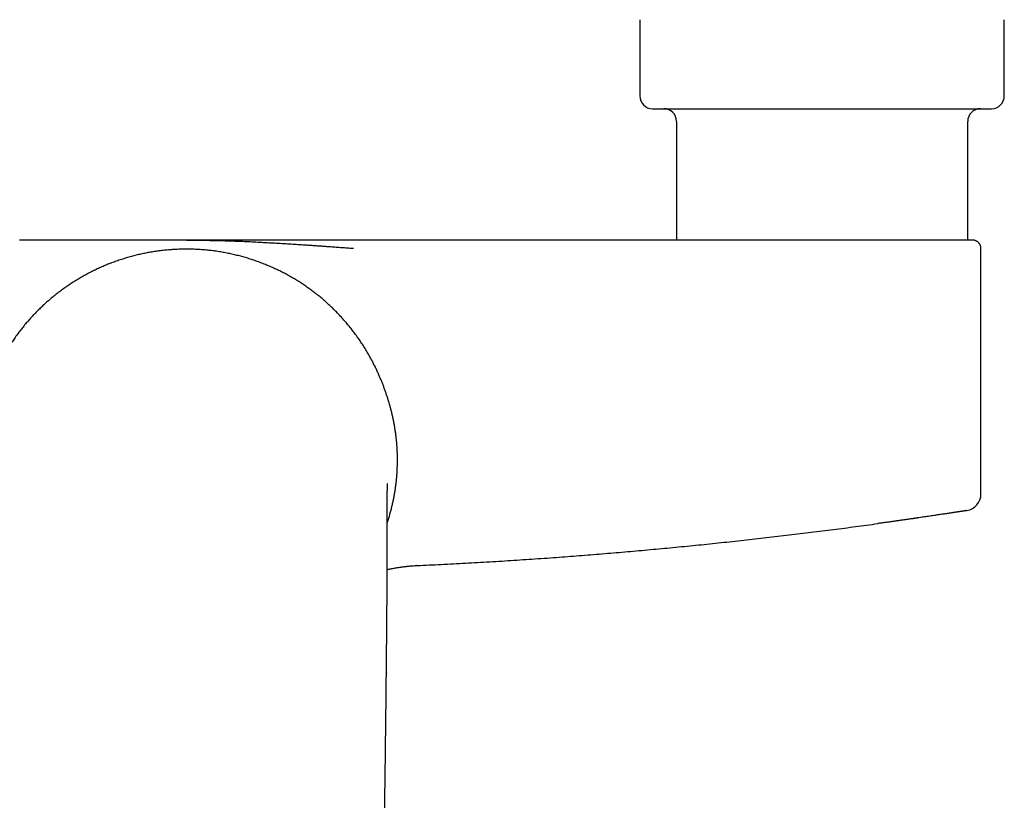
# Model space of a CAD drawing. Header units: millimetres. Extents: x 8 to 1221, y 12 to 660.
# Tile 7 of 22: x 599 to 715, y 300 to 392. Entities that reach past the tile are written whole.
import ezdxf

# ---------------------------------------------------------------- set-up
doc = ezdxf.new("R2010")
doc.units = ezdxf.units.MM

msp = doc.modelspace()

# ---------------------------------------------------------------- linework, layer by layer
at = {"color": 7, "linetype": 'Continuous', "lineweight": 30}
for p, q in [((671.73, 391.9), (671.73, 382.9)), ((714.73, 382.9), (714.73, 391.9)), ((676.06, 379.9), (676.06, 365.9)), ((710.41, 365.9), (710.41, 379.9)), ((711.02, 365.9), (710.98, 365.9)), ((711.04, 365.89), (711.02, 365.9)), ((711.98, 335.98), (711.98, 364.9)), ((711.97, 335.98), (711.98, 335.98)), ((711.98, 335.96), (711.98, 335.97)), ((645.2, 327.5), (645.3, 327.51))]:
    msp.add_line(p, q, dxfattribs=at)
for centre, radius, start, end in [((673.23, 382.9), 1.5, 180, 270), ((713.23, 382.9), 1.5, 270, 0), ((674.56, 379.9), 1.5, 0, 90), ((711.91, 379.9), 1.5, 90, 180), ((709.98, 335.98), 2, 279.2099, 360)]:
    msp.add_arc(centre, radius, start, end, dxfattribs=at)
for points, knots in [([(673.23, 381.4), (673.23, 381.4), (673.23, 381.4), (673.24, 381.4), (673.26, 381.4), (673.29, 381.4), (673.33, 381.4), (673.35, 381.4)], [0, 0, 0, 0, 0.008032, 0.255719, 0.50349, 0.751524, 1, 1, 1, 1]), ([(673.35, 381.4), (673.37, 381.4), (673.41, 381.4), (673.5, 381.4), (673.6, 381.4), (673.71, 381.4), (673.81, 381.4), (673.9, 381.4), (673.99, 381.4), (674.1, 381.4), (674.22, 381.4), (674.36, 381.4), (674.53, 381.4), (674.7, 381.4), (674.86, 381.4), (674.99, 381.4), (675.09, 381.4), (675.2, 381.4), (675.31, 381.4), (675.42, 381.4), (675.59, 381.4), (675.81, 381.4), (676.09, 381.4), (676.39, 381.4), (676.66, 381.4), (676.91, 381.4), (677.11, 381.4), (677.33, 381.4), (677.55, 381.4), (677.82, 381.4), (678.15, 381.4), (678.54, 381.4), (678.95, 381.4), (679.37, 381.4), (679.8, 381.4), (680.24, 381.4), (680.69, 381.4), (681.15, 381.4), (681.62, 381.4), (682.09, 381.4), (682.52, 381.4), (682.89, 381.4), (683.2, 381.4), (683.51, 381.4), (683.83, 381.4), (684.22, 381.4), (684.66, 381.4), (685.18, 381.4), (685.7, 381.4), (686.14, 381.4), (686.51, 381.4), (686.78, 381.4), (687.07, 381.4), (687.35, 381.4), (687.63, 381.4), (688.02, 381.4), (688.51, 381.4), (689.1, 381.4), (689.7, 381.4), (690.22, 381.4), (690.68, 381.4), (691.06, 381.4), (691.44, 381.4), (691.81, 381.4), (692.23, 381.4), (692.71, 381.4), (693.25, 381.4), (693.78, 381.4), (694.32, 381.4), (694.86, 381.4), (695.4, 381.4), (695.96, 381.4), (696.53, 381.4), (697.09, 381.4), (697.58, 381.4), (698, 381.4), (698.35, 381.4), (698.7, 381.4), (699.06, 381.4), (699.45, 381.4), (699.87, 381.4), (700.32, 381.4), (700.76, 381.4), (701.13, 381.4), (701.43, 381.4), (701.66, 381.4), (701.89, 381.4), (702.11, 381.4), (702.33, 381.4), (702.65, 381.4), (703.06, 381.4), (703.54, 381.4), (704.02, 381.4), (704.44, 381.4), (704.79, 381.4), (705.08, 381.4), (705.36, 381.4), (705.64, 381.4), (705.98, 381.4), (706.37, 381.4), (706.81, 381.4), (707.24, 381.4), (707.65, 381.4), (708.05, 381.4), (708.44, 381.4), (708.82, 381.4), (709.17, 381.4), (709.52, 381.4), (709.85, 381.4), (710.12, 381.4), (710.35, 381.4), (710.53, 381.4), (710.71, 381.4), (710.89, 381.4), (711.09, 381.4), (711.31, 381.4), (711.54, 381.4), (711.76, 381.4), (711.93, 381.4), (712.07, 381.4), (712.16, 381.4), (712.26, 381.4), (712.35, 381.4), (712.43, 381.4), (712.54, 381.4), (712.67, 381.4), (712.8, 381.4), (712.92, 381.4), (713.01, 381.4), (713.07, 381.4), (713.11, 381.4), (713.15, 381.4), (713.18, 381.4), (713.21, 381.4), (713.23, 381.4), (713.23, 381.4), (713.23, 381.4)], [0, 0, 0, 0, 0.009473, 0.018929, 0.028376, 0.037822, 0.043763, 0.049708, 0.05566, 0.061697, 0.068011, 0.075891, 0.083761, 0.091628, 0.099495, 0.103617, 0.107741, 0.111868, 0.115998, 0.120132, 0.12427, 0.133614, 0.142939, 0.152253, 0.161563, 0.167417, 0.173274, 0.179137, 0.185007, 0.190885, 0.200623, 0.210341, 0.220046, 0.229748, 0.239455, 0.249175, 0.258918, 0.268461, 0.277985, 0.287497, 0.297005, 0.302983, 0.308964, 0.314952, 0.320947, 0.326951, 0.336295, 0.34562, 0.354934, 0.364244, 0.369122, 0.374002, 0.378886, 0.383773, 0.388666, 0.393566, 0.403609, 0.413632, 0.423645, 0.433657, 0.439954, 0.446257, 0.452568, 0.458809, 0.464763, 0.473611, 0.482449, 0.491284, 0.500123, 0.508971, 0.517835, 0.527307, 0.536762, 0.546209, 0.555655, 0.561596, 0.567542, 0.573494, 0.579533, 0.585846, 0.593726, 0.601597, 0.609463, 0.61733, 0.621452, 0.625577, 0.629703, 0.633833, 0.637967, 0.642106, 0.651449, 0.660774, 0.670088, 0.679399, 0.685252, 0.69111, 0.696972, 0.702842, 0.70872, 0.718458, 0.728176, 0.737881, 0.747583, 0.75729, 0.767011, 0.776753, 0.786297, 0.79582, 0.805332, 0.81484, 0.820818, 0.8268, 0.832787, 0.838782, 0.844786, 0.85413, 0.863455, 0.872769, 0.882079, 0.886957, 0.891838, 0.896721, 0.901609, 0.906502, 0.911401, 0.921444, 0.931467, 0.94148, 0.951492, 0.95779, 0.964092, 0.970403, 0.976645, 0.9826, 0.991448, 1, 1, 1, 1]), ([(618.11, 364.83), (617.9, 364.83), (617.49, 364.82), (616.87, 364.8), (616.26, 364.76), (615.64, 364.7), (615.03, 364.63), (614.44, 364.54), (613.85, 364.45), (613.29, 364.34), (612.72, 364.22), (612.16, 364.08), (611.58, 363.93), (611, 363.76), (610.42, 363.57), (609.83, 363.37), (609.25, 363.16), (608.68, 362.93), (608.12, 362.69), (607.59, 362.44), (607.06, 362.18), (606.55, 361.92), (606.04, 361.64), (605.53, 361.34), (605.01, 361.03), (604.5, 360.69), (603.99, 360.35), (603.49, 359.99), (602.99, 359.61), (602.52, 359.23), (602.06, 358.85), (601.62, 358.47), (601.2, 358.07), (600.78, 357.67), (600.36, 357.25), (599.95, 356.81), (599.54, 356.36), (599.14, 355.89), (598.76, 355.41), (598.38, 354.92), (598.03, 354.44), (597.69, 353.95), (597.37, 353.46), (597.06, 352.97), (596.76, 352.46), (596.57, 352.12), (596.48, 351.95)], [0, 0, 0, 0, 0.0234921, 0.0469022, 0.0702447, 0.093534, 0.1167845, 0.1400103, 0.1618989, 0.1837897, 0.2056943, 0.2276241, 0.2495905, 0.2729246, 0.29628, 0.3196499, 0.3430274, 0.3664054, 0.3897766, 0.4117995, 0.4338037, 0.455783, 0.4777316, 0.4996433, 0.5228947, 0.546204, 0.5695586, 0.5929457, 0.6163522, 0.639765, 0.6618342, 0.6838867, 0.7059117, 0.7278988, 0.7498373, 0.7730695, 0.796295, 0.8195238, 0.8427662, 0.8660326, 0.8893341, 0.9113463, 0.9334092, 0.9555325, 0.9777262, 1, 1, 1, 1]), ([(618.23, 365.9), (618.14, 365.9), (617.95, 365.9), (617.66, 365.9), (617.36, 365.9), (617.05, 365.9), (616.83, 365.9), (616.7, 365.9), (616.66, 365.9), (616.63, 365.9), (616.59, 365.9), (616.55, 365.9), (616.51, 365.9), (616.41, 365.9), (616.28, 365.9), (616.12, 365.9), (615.99, 365.9), (615.81, 365.9), (615.58, 365.9), (615.31, 365.9), (615.06, 365.9), (614.84, 365.9), (614.66, 365.9), (614.47, 365.9), (614.29, 365.9), (614.12, 365.9), (613.96, 365.9), (613.81, 365.9), (613.64, 365.9), (613.46, 365.9), (613.33, 365.9), (613.27, 365.9), (613.26, 365.9), (613.26, 365.9), (613.24, 365.9), (613.22, 365.9), (613.18, 365.9), (613.11, 365.9), (613, 365.9), (612.88, 365.9), (612.74, 365.9), (612.58, 365.9), (612.4, 365.9), (612.22, 365.9), (612.09, 365.9), (612.01, 365.9), (612, 365.9), (611.98, 365.9), (611.97, 365.9), (611.95, 365.9), (611.89, 365.9), (611.76, 365.9), (611.59, 365.9), (611.4, 365.9), (611.23, 365.9), (611.06, 365.9), (610.9, 365.9), (610.76, 365.9), (610.63, 365.9), (610.54, 365.9), (610.48, 365.9), (610.45, 365.9), (610.42, 365.9), (610.4, 365.9), (610.37, 365.9), (610.34, 365.9), (610.32, 365.9), (610.24, 365.9), (610.08, 365.9), (609.84, 365.9), (609.58, 365.9), (609.32, 365.9), (609.05, 365.9), (608.78, 365.9), (608.59, 365.9), (608.47, 365.9), (608.43, 365.9), (608.38, 365.9), (608.34, 365.9), (608.29, 365.9), (608.25, 365.9), (608.14, 365.9), (607.9, 365.9), (607.55, 365.9), (607.16, 365.9), (606.86, 365.9), (606.63, 365.9), (606.46, 365.9), (606.3, 365.9), (606.14, 365.9), (605.97, 365.9), (605.8, 365.9), (605.62, 365.9), (605.39, 365.9), (605.1, 365.9), (604.75, 365.9), (604.4, 365.9), (604.06, 365.9), (603.72, 365.9), (603.36, 365.9), (602.92, 365.9), (602.41, 365.9), (601.84, 365.9), (601.27, 365.9), (600.71, 365.9), (600.16, 365.9), (599.61, 365.9), (599.07, 365.9), (598.71, 365.9), (598.53, 365.9)], [0, 0, 0, 0, 0.0136, 0.027639, 0.04215, 0.057161, 0.072698, 0.074574, 0.076459, 0.078355, 0.080261, 0.082177, 0.084103, 0.08604, 0.096877, 0.103478, 0.110259, 0.11737, 0.130732, 0.14495, 0.15965, 0.168821, 0.17832, 0.188148, 0.198031, 0.206974, 0.214671, 0.222959, 0.231837, 0.241306, 0.251366, 0.251589, 0.251765, 0.25208, 0.252648, 0.253675, 0.255551, 0.259038, 0.265695, 0.272108, 0.278963, 0.287699, 0.297061, 0.307049, 0.317017, 0.31777, 0.318526, 0.319285, 0.320046, 0.320811, 0.322363, 0.330336, 0.340593, 0.350242, 0.359284, 0.368295, 0.376609, 0.384225, 0.391142, 0.397361, 0.398806, 0.400248, 0.401685, 0.403118, 0.404547, 0.405972, 0.407392, 0.408809, 0.417617, 0.432941, 0.446184, 0.459011, 0.473741, 0.487883, 0.501439, 0.503791, 0.506137, 0.508478, 0.510813, 0.513143, 0.515467, 0.517786, 0.530443, 0.552637, 0.572011, 0.590971, 0.599301, 0.60755, 0.615716, 0.6238, 0.632514, 0.641485, 0.650392, 0.659237, 0.677094, 0.694693, 0.712035, 0.729123, 0.745958, 0.764037, 0.782547, 0.811108, 0.839241, 0.866962, 0.894289, 0.921237, 0.947826, 0.974074, 1, 1, 1, 1]), ([(639.87, 352.16), (639.77, 352.34), (639.56, 352.7), (639.24, 353.23), (638.91, 353.75), (638.56, 354.26), (638.2, 354.76), (637.84, 355.24), (637.47, 355.7), (637.1, 356.14), (636.72, 356.58), (636.33, 357.01), (635.92, 357.43), (635.49, 357.86), (635.04, 358.28), (634.59, 358.69), (634.12, 359.1), (633.64, 359.48), (633.16, 359.85), (632.68, 360.2), (632.2, 360.54), (631.72, 360.86), (631.23, 361.17), (630.72, 361.47), (630.2, 361.77), (629.65, 362.06), (629.1, 362.33), (628.54, 362.6), (627.98, 362.84), (627.41, 363.08), (626.86, 363.29), (626.31, 363.48), (625.76, 363.67), (625.2, 363.84), (624.63, 364), (624.05, 364.14), (623.45, 364.28), (622.85, 364.4), (622.25, 364.51), (621.64, 364.6), (621.04, 364.68), (620.45, 364.74), (619.87, 364.78), (619.28, 364.81), (618.7, 364.83), (618.3, 364.83), (618.11, 364.83)], [0, 0, 0, 0, 0.023489, 0.046894, 0.070232, 0.093517, 0.116765, 0.13999, 0.161879, 0.183772, 0.205679, 0.227613, 0.249584, 0.272923, 0.296279, 0.319648, 0.343023, 0.366398, 0.389766, 0.411786, 0.433789, 0.455768, 0.477718, 0.499634, 0.522889, 0.546201, 0.569556, 0.592941, 0.616345, 0.639755, 0.661819, 0.683866, 0.705885, 0.727864, 0.749794, 0.77302, 0.796244, 0.819477, 0.842726, 0.866002, 0.889315, 0.911337, 0.933408, 0.955537, 0.977731, 1, 1, 1, 1]), ([(637.93, 365.9), (637.76, 365.9), (637.4, 365.9), (636.87, 365.9), (636.33, 365.9), (635.79, 365.9), (635.26, 365.9), (634.77, 365.9), (634.32, 365.9), (633.91, 365.9), (633.49, 365.9), (633.07, 365.9), (632.66, 365.9), (632.26, 365.9), (631.86, 365.9), (631.45, 365.9), (631.04, 365.9), (630.63, 365.9), (630.23, 365.9), (629.82, 365.9), (629.38, 365.9), (628.91, 365.9), (628.43, 365.9), (628.09, 365.9), (627.89, 365.9), (627.85, 365.9), (627.8, 365.9), (627.75, 365.9), (627.7, 365.9), (627.65, 365.9), (627.53, 365.9), (627.33, 365.9), (627.06, 365.9), (626.76, 365.9), (626.44, 365.9), (626.09, 365.9), (625.82, 365.9), (625.63, 365.9), (625.56, 365.9), (625.5, 365.9), (625.45, 365.9), (625.4, 365.9), (625.34, 365.9), (625.25, 365.9), (625.14, 365.9), (624.99, 365.9), (624.85, 365.9), (624.71, 365.9), (624.58, 365.9), (624.46, 365.9), (624.33, 365.9), (624.21, 365.9), (624.09, 365.9), (623.98, 365.9), (623.85, 365.9), (623.69, 365.9), (623.52, 365.9), (623.37, 365.9), (623.28, 365.9), (623.23, 365.9), (623.22, 365.9), (623.21, 365.9), (623.19, 365.9), (623.16, 365.9), (623.09, 365.9), (622.98, 365.9), (622.83, 365.9), (622.7, 365.9), (622.56, 365.9), (622.44, 365.9), (622.33, 365.9), (622.21, 365.9), (622.1, 365.9), (621.98, 365.9), (621.87, 365.9), (621.76, 365.9), (621.65, 365.9), (621.56, 365.9), (621.47, 365.9), (621.39, 365.9), (621.31, 365.9), (621.18, 365.9), (621.01, 365.9), (620.85, 365.9), (620.76, 365.9), (620.74, 365.9), (620.71, 365.9), (620.68, 365.9), (620.66, 365.9), (620.63, 365.9), (620.6, 365.9), (620.53, 365.9), (620.38, 365.9), (620.2, 365.9), (620.04, 365.9), (619.94, 365.9), (619.85, 365.9), (619.77, 365.9), (619.68, 365.9), (619.58, 365.9), (619.48, 365.9), (619.37, 365.9), (619.27, 365.9), (619.18, 365.9), (619.09, 365.9), (618.96, 365.9), (618.76, 365.9), (618.49, 365.9), (618.32, 365.9), (618.23, 365.9)], [0, 0, 0, 0, 0.025512, 0.051304, 0.077395, 0.103803, 0.130149, 0.155446, 0.175612, 0.19604, 0.216734, 0.237701, 0.258107, 0.277855, 0.297942, 0.318372, 0.339149, 0.360275, 0.380856, 0.400356, 0.423935, 0.44816, 0.473036, 0.498564, 0.501011, 0.503482, 0.505978, 0.508499, 0.511043, 0.513612, 0.516205, 0.530901, 0.544645, 0.558975, 0.576799, 0.595456, 0.614944, 0.619746, 0.62404, 0.62645, 0.629113, 0.63203, 0.635199, 0.638623, 0.645557, 0.653343, 0.66198, 0.66824, 0.674882, 0.681906, 0.688821, 0.695036, 0.701034, 0.706815, 0.712381, 0.722362, 0.731563, 0.739982, 0.745703, 0.74642, 0.747131, 0.747834, 0.748529, 0.749991, 0.751578, 0.75979, 0.767519, 0.774867, 0.781717, 0.78807, 0.794025, 0.800197, 0.806211, 0.812067, 0.817767, 0.824088, 0.829786, 0.834195, 0.838555, 0.842865, 0.847127, 0.85134, 0.862673, 0.873638, 0.875007, 0.87637, 0.877727, 0.879079, 0.880424, 0.881763, 0.883096, 0.884423, 0.89263, 0.906702, 0.911549, 0.916303, 0.920835, 0.925014, 0.92915, 0.934366, 0.939514, 0.944596, 0.949613, 0.954566, 0.958304, 0.961531, 0.974727, 0.987541, 1, 1, 1, 1]), ([(637.96, 364.9), (637.75, 364.91), (637.34, 364.94), (636.71, 364.98), (636.06, 365.03), (635.42, 365.08), (634.83, 365.12), (634.31, 365.16), (633.81, 365.19), (633.31, 365.23), (632.82, 365.26), (632.24, 365.3), (631.56, 365.35), (630.77, 365.4), (630.13, 365.44), (629.65, 365.47), (629.32, 365.49), (629, 365.51), (628.67, 365.53), (628.34, 365.54), (627.82, 365.57), (627.11, 365.61), (626.21, 365.66), (625.3, 365.7), (624.4, 365.74), (623.49, 365.77), (622.73, 365.8), (622.11, 365.81), (621.64, 365.82), (621.17, 365.83), (620.68, 365.84), (620.23, 365.85), (619.8, 365.86), (619.41, 365.86), (619.02, 365.86), (618.62, 365.87), (618.36, 365.87), (618.23, 365.87)], [0, 0, 0, 0, 0.029958, 0.060858, 0.092664, 0.125286, 0.155239, 0.179385, 0.204053, 0.229228, 0.254252, 0.277375, 0.316725, 0.357053, 0.398293, 0.41473, 0.431299, 0.448001, 0.464836, 0.481805, 0.49891, 0.545477, 0.592145, 0.639796, 0.687672, 0.733222, 0.782375, 0.805237, 0.829855, 0.854802, 0.878314, 0.903856, 0.922955, 0.941766, 0.961699, 0.981093, 1, 1, 1, 1]), ([(694.9, 365.9), (693.71, 365.9), (691.33, 365.9), (687.76, 365.9), (684.19, 365.9), (680.62, 365.9), (677.07, 365.9), (673.55, 365.9), (670.04, 365.9), (666.53, 365.9), (663, 365.9), (659.44, 365.9), (655.86, 365.9), (652.27, 365.9), (648.69, 365.9), (645.11, 365.9), (641.52, 365.9), (639.13, 365.9), (637.93, 365.9)], [0, 0, 0, 0, 0.062743, 0.125478, 0.188206, 0.250928, 0.313646, 0.375241, 0.436833, 0.498423, 0.560012, 0.622859, 0.685707, 0.748557, 0.81141, 0.874268, 0.937131, 1, 1, 1, 1]), ([(710.98, 365.9), (710.98, 365.9), (710.98, 365.9), (710.95, 365.9), (710.92, 365.9), (710.88, 365.9), (710.84, 365.9), (710.81, 365.9), (710.78, 365.9), (710.74, 365.9), (710.7, 365.9), (710.66, 365.9), (710.59, 365.9), (710.49, 365.9), (710.36, 365.9), (710.2, 365.9), (710.04, 365.9), (709.85, 365.9), (709.72, 365.9), (709.64, 365.9), (709.62, 365.9), (709.6, 365.9), (709.58, 365.9), (709.57, 365.9), (709.55, 365.9), (709.5, 365.9), (709.41, 365.9), (709.26, 365.9), (709.08, 365.9), (708.93, 365.9), (708.8, 365.9), (708.71, 365.9), (708.61, 365.9), (708.51, 365.9), (708.4, 365.9), (708.29, 365.9), (708.12, 365.9), (707.9, 365.9), (707.62, 365.9), (707.33, 365.9), (707.03, 365.9), (706.72, 365.9), (706.5, 365.9), (706.38, 365.9), (706.35, 365.9), (706.33, 365.9), (706.3, 365.9), (706.28, 365.9), (706.25, 365.9), (706.19, 365.9), (706.05, 365.9), (705.86, 365.9), (705.72, 365.9), (705.66, 365.9), (705.64, 365.9), (705.63, 365.9), (705.61, 365.9), (705.59, 365.9), (705.57, 365.9), (705.44, 365.9), (705.21, 365.9), (704.89, 365.9), (704.6, 365.9), (704.37, 365.9), (704.21, 365.9), (704.12, 365.9), (704.03, 365.9), (703.95, 365.9), (703.88, 365.9), (703.81, 365.9), (703.74, 365.9), (703.53, 365.9), (703.19, 365.9), (702.71, 365.9), (702.21, 365.9), (701.71, 365.9), (701.21, 365.9), (700.72, 365.9), (700.24, 365.9), (699.75, 365.9), (699.26, 365.9), (698.76, 365.9), (698.26, 365.9), (697.77, 365.9), (697.28, 365.9), (696.81, 365.9), (696.33, 365.9), (695.86, 365.9), (695.38, 365.9), (695.06, 365.9), (694.9, 365.9)], [0, 0, 0, 0, 0.0199221, 0.0397449, 0.0594834, 0.0791526, 0.0879654, 0.0967687, 0.1055639, 0.1143524, 0.1231355, 0.132886, 0.143018, 0.1640398, 0.1849622, 0.2058057, 0.2265907, 0.2473381, 0.2680687, 0.2697617, 0.2714544, 0.2731466, 0.2748385, 0.2765301, 0.2782213, 0.2799122, 0.2892067, 0.3057857, 0.3205761, 0.3353627, 0.3429078, 0.3504549, 0.3580048, 0.3655587, 0.3731173, 0.3815416, 0.3903228, 0.4086051, 0.4268834, 0.4451712, 0.4634821, 0.4818296, 0.5002272, 0.5016307, 0.503036, 0.504443, 0.5058517, 0.5072621, 0.5086743, 0.5100882, 0.5178964, 0.5319755, 0.5399382, 0.5408356, 0.5417337, 0.5426325, 0.543532, 0.5444323, 0.5453333, 0.5466171, 0.5658984, 0.5804797, 0.5950461, 0.6096048, 0.613894, 0.6181833, 0.6224729, 0.6263745, 0.629755, 0.6331343, 0.6365126, 0.63989, 0.6618026, 0.6837018, 0.7056106, 0.7275521, 0.7495494, 0.7696019, 0.7896031, 0.8095702, 0.8295207, 0.8494721, 0.869442, 0.8896004, 0.9080746, 0.9265001, 0.9448911, 0.9632619, 0.9816268, 1, 1, 1, 1]), ([(711.98, 364.9), (711.98, 364.92), (711.97, 364.96), (711.97, 365.01), (711.96, 365.05), (711.96, 365.08), (711.95, 365.11), (711.94, 365.17), (711.92, 365.25), (711.88, 365.34), (711.83, 365.42), (711.78, 365.49), (711.72, 365.57), (711.64, 365.65), (711.55, 365.72), (711.47, 365.77), (711.4, 365.8), (711.34, 365.83), (711.29, 365.84), (711.26, 365.86), (711.23, 365.86), (711.21, 365.87), (711.18, 365.88), (711.16, 365.88), (711.13, 365.88), (711.11, 365.89), (711.08, 365.89), (711.05, 365.89), (711.03, 365.9), (711.02, 365.9)], [0, 0, 0, 0, 0.0358972, 0.0646834, 0.0858864, 0.1023928, 0.119532, 0.1374011, 0.195344, 0.2583594, 0.3028401, 0.3491902, 0.3970512, 0.4687397, 0.539445, 0.5857789, 0.6308004, 0.669255, 0.6929688, 0.7123954, 0.7276579, 0.7417644, 0.7581991, 0.7782827, 0.8027429, 0.8319755, 0.878746, 0.9346984, 1, 1, 1, 1]), ([(711.98, 364.91), (711.98, 364.92), (711.98, 364.93), (711.98, 364.96), (711.98, 364.97), (711.97, 364.99), (711.97, 364.99)], [0, 0, 0, 0, 0.376456, 0.700713, 0.973324, 1, 1, 1, 1]), ([(711.98, 364.9), (711.98, 364.9), (711.98, 364.9), (711.98, 364.9), (711.98, 364.9)], [0, 0, 0, 0, 0.747023, 1, 1, 1, 1]), ([(641.91, 332.51), (641.92, 332.55), (641.99, 332.75), (642.1, 333.12), (642.25, 333.6), (642.38, 334.09), (642.5, 334.58), (642.61, 335.06), (642.71, 335.53), (642.79, 336), (642.87, 336.46), (642.93, 336.93), (642.99, 337.4), (643.04, 337.89), (643.08, 338.38), (643.11, 338.87), (643.12, 339.36), (643.13, 339.84), (643.13, 340.31), (643.12, 340.77), (643.1, 341.21), (643.07, 341.65), (643.04, 342.09), (642.99, 342.53), (642.94, 342.97), (642.88, 343.42), (642.8, 343.86), (642.73, 344.3), (642.64, 344.74), (642.55, 345.17), (642.45, 345.6), (642.34, 346.01), (642.23, 346.43), (642.11, 346.84), (641.98, 347.25), (641.85, 347.65), (641.72, 348.04), (641.58, 348.43), (641.43, 348.82), (641.27, 349.22), (641.11, 349.62), (640.93, 350.02), (640.74, 350.45), (640.54, 350.88), (640.32, 351.31), (640.1, 351.74), (639.94, 352.02), (639.87, 352.16)], [0, 0, 0, 0, 0.006056, 0.029877, 0.05364, 0.077356, 0.101041, 0.124707, 0.147017, 0.169336, 0.191676, 0.214053, 0.236482, 0.260282, 0.284042, 0.307769, 0.331469, 0.355147, 0.378807, 0.401101, 0.423384, 0.44566, 0.467932, 0.490202, 0.51384, 0.537513, 0.561211, 0.584926, 0.608645, 0.632355, 0.654695, 0.677013, 0.699308, 0.721581, 0.743844, 0.764109, 0.784429, 0.804802, 0.825227, 0.8457, 0.866215, 0.886765, 0.909402, 0.932059, 0.954722, 0.977374, 1, 1, 1, 1]), ([(641.91, 330.2), (641.91, 330.24), (641.91, 330.32), (641.91, 330.43), (641.91, 330.52), (641.91, 330.6), (641.91, 330.67), (641.91, 330.72), (641.91, 330.76), (641.91, 330.78), (641.91, 330.8), (641.91, 330.82), (641.91, 330.85), (641.91, 330.9), (641.91, 330.96), (641.91, 331.03), (641.91, 331.12), (641.91, 331.25), (641.91, 331.42), (641.91, 331.62), (641.91, 331.8), (641.91, 331.93), (641.91, 332.02), (641.91, 332.11), (641.91, 332.18), (641.91, 332.24), (641.91, 332.29), (641.91, 332.34), (641.91, 332.4), (641.91, 332.46), (641.91, 332.53), (641.91, 332.61), (641.91, 332.7), (641.91, 332.78), (641.91, 332.88), (641.91, 332.97), (641.91, 333.06), (641.91, 333.15), (641.91, 333.24), (641.91, 333.33), (641.91, 333.42), (641.91, 333.51), (641.91, 333.6), (641.91, 333.67), (641.91, 333.74), (641.91, 333.79), (641.91, 333.85), (641.91, 333.9), (641.91, 333.97), (641.91, 334.03), (641.91, 334.11), (641.91, 334.19), (641.91, 334.28), (641.91, 334.37), (641.91, 334.45), (641.91, 334.52), (641.91, 334.59), (641.91, 334.64), (641.91, 334.68), (641.91, 334.73), (641.91, 334.77), (641.91, 334.82), (641.91, 334.87), (641.91, 334.91), (641.91, 334.96), (641.91, 335), (641.92, 335.05), (641.92, 335.1), (641.92, 335.13), (641.92, 335.17), (641.92, 335.2), (641.92, 335.24), (641.92, 335.28), (641.92, 335.31), (641.92, 335.34), (641.92, 335.36), (641.92, 335.39), (641.92, 335.41), (641.92, 335.45), (641.92, 335.49), (641.92, 335.53), (641.92, 335.57), (641.92, 335.6), (641.92, 335.63), (641.92, 335.66), (641.92, 335.7), (641.92, 335.75), (641.92, 335.8), (641.93, 335.84), (641.93, 335.87), (641.93, 335.9), (641.93, 335.94), (641.93, 335.98), (641.93, 336.01), (641.93, 336.04), (641.93, 336.06), (641.93, 336.09), (641.93, 336.11), (641.93, 336.15), (641.93, 336.18), (641.93, 336.22), (641.93, 336.25), (641.93, 336.28), (641.94, 336.31), (641.94, 336.33), (641.94, 336.35), (641.94, 336.37), (641.94, 336.39), (641.94, 336.42), (641.94, 336.46), (641.94, 336.49), (641.94, 336.54), (641.94, 336.6), (641.95, 336.66), (641.95, 336.71), (641.95, 336.77), (641.95, 336.81), (641.95, 336.85), (641.96, 336.89), (641.96, 336.93), (641.96, 336.96), (641.96, 337), (641.96, 337.03), (641.96, 337.06), (641.97, 337.09), (641.97, 337.11), (641.97, 337.13), (641.97, 337.14), (641.97, 337.15), (641.97, 337.16), (641.97, 337.17), (641.97, 337.17), (641.97, 337.18), (641.97, 337.18), (641.97, 337.18), (641.97, 337.18)], [0, 0, 0, 0, 0.011937, 0.022522, 0.031753, 0.039632, 0.046158, 0.051333, 0.055127, 0.057593, 0.059299, 0.061207, 0.063334, 0.068146, 0.073799, 0.081627, 0.090647, 0.100818, 0.120189, 0.140653, 0.162214, 0.171598, 0.181174, 0.190042, 0.197475, 0.203724, 0.208408, 0.212831, 0.218282, 0.22455, 0.231827, 0.24012, 0.248703, 0.258531, 0.267677, 0.277095, 0.286764, 0.296563, 0.306202, 0.315175, 0.324287, 0.335156, 0.344323, 0.352119, 0.358628, 0.364545, 0.370104, 0.376301, 0.383434, 0.39091, 0.398525, 0.408759, 0.419146, 0.429222, 0.437902, 0.445961, 0.455315, 0.461225, 0.466091, 0.470667, 0.476431, 0.483218, 0.489281, 0.494221, 0.49914, 0.505304, 0.512367, 0.518555, 0.522627, 0.526515, 0.531236, 0.536818, 0.542215, 0.546782, 0.550402, 0.553104, 0.556199, 0.560367, 0.565611, 0.571452, 0.577681, 0.582914, 0.587406, 0.591986, 0.596718, 0.601635, 0.610068, 0.618373, 0.624957, 0.628893, 0.634249, 0.641039, 0.647768, 0.653202, 0.6573, 0.661252, 0.665624, 0.670419, 0.675951, 0.682523, 0.689994, 0.696699, 0.702178, 0.706365, 0.71005, 0.713793, 0.717594, 0.723142, 0.729396, 0.736642, 0.744624, 0.752865, 0.767933, 0.78204, 0.795636, 0.809059, 0.821716, 0.833566, 0.844796, 0.856191, 0.867698, 0.880627, 0.894582, 0.908784, 0.920098, 0.931545, 0.943049, 0.953579, 0.961306, 0.968159, 0.974147, 0.98014, 0.986989, 0.994602, 1, 1, 1, 1]), ([(710.02, 333.96), (710.01, 333.96), (709.98, 333.95), (709.91, 333.94), (709.84, 333.93), (709.75, 333.92), (709.66, 333.9), (709.57, 333.89), (709.48, 333.88), (709.41, 333.86), (709.35, 333.86), (709.33, 333.85), (709.3, 333.85), (709.27, 333.84), (709.23, 333.84), (709.2, 333.83), (709.17, 333.83), (709.1, 333.82), (708.98, 333.8), (708.81, 333.77), (708.62, 333.74), (708.42, 333.71), (708.21, 333.68), (707.99, 333.65), (707.76, 333.61), (707.52, 333.58), (707.26, 333.54), (706.99, 333.5), (706.71, 333.46), (706.42, 333.41), (706.12, 333.37), (705.8, 333.32), (705.48, 333.27), (705.16, 333.23), (704.83, 333.18), (704.57, 333.14), (704.39, 333.11), (704.29, 333.1), (704.19, 333.08), (704.08, 333.07), (703.98, 333.05), (703.87, 333.04), (703.76, 333.02), (703.56, 333), (703.26, 332.95), (702.86, 332.89), (702.44, 332.84), (702.02, 332.78), (701.59, 332.71), (701.15, 332.65), (700.71, 332.59), (700.25, 332.53), (699.94, 332.49), (699.79, 332.46)], [0, 0, 0, 0, 0.030234, 0.059886, 0.088979, 0.117539, 0.145592, 0.16586, 0.185882, 0.20567, 0.211458, 0.217228, 0.222978, 0.228711, 0.234426, 0.240123, 0.245803, 0.251467, 0.277914, 0.303892, 0.329443, 0.354608, 0.379434, 0.403965, 0.428251, 0.452341, 0.476286, 0.500138, 0.524048, 0.548061, 0.572222, 0.596575, 0.621161, 0.644356, 0.667824, 0.691595, 0.698662, 0.705758, 0.712885, 0.720044, 0.727234, 0.734456, 0.741713, 0.749003, 0.775358, 0.802093, 0.829238, 0.85682, 0.884866, 0.912886, 0.941401, 0.970432, 1, 1, 1, 1]), ([(710.27, 334), (710.27, 334), (710.26, 334), (710.26, 334), (710.25, 333.99), (710.24, 333.99), (710.23, 333.99), (710.22, 333.99), (710.21, 333.99), (710.2, 333.99), (710.18, 333.98), (710.16, 333.98), (710.14, 333.98), (710.11, 333.97), (710.08, 333.97), (710.06, 333.96), (710.03, 333.96), (710.02, 333.96)], [0, 0, 0, 0, 0.057436, 0.105779, 0.154133, 0.202497, 0.250873, 0.299261, 0.352874, 0.407728, 0.502924, 0.594586, 0.682716, 0.767318, 0.848397, 0.925956, 1, 1, 1, 1]), ([(710.27, 334), (710.28, 334), (710.29, 334), (710.3, 334), (710.3, 334)], [0, 0, 0, 0, 0.394104, 1, 1, 1, 1]), ([(710.28, 334), (710.28, 334), (710.29, 334), (710.29, 334), (710.29, 334)], [0, 0, 0, 0, 0.286566, 1, 1, 1, 1]), ([(645.45, 327.51), (646.4, 327.56), (648.3, 327.65), (651.16, 327.8), (654.01, 327.96), (656.86, 328.14), (659.71, 328.33), (662.5, 328.53), (665.24, 328.74), (667.93, 328.96), (670.61, 329.19), (673.29, 329.43), (675.97, 329.68), (678.64, 329.94), (681.32, 330.22), (683.99, 330.51), (686.66, 330.81), (689.31, 331.12), (691.95, 331.44), (694.56, 331.77), (697.18, 332.11), (698.92, 332.35), (699.79, 332.46)], [0, 0, 0, 0, 0.0522631, 0.1045332, 0.1568089, 0.2090893, 0.2613733, 0.3136596, 0.3629593, 0.4122591, 0.4615582, 0.5108554, 0.56015, 0.6094408, 0.6587269, 0.7080073, 0.7572811, 0.8065473, 0.8549253, 0.903294, 0.9516526, 1, 1, 1, 1]), ([(641.83, 314.81), (641.83, 314.97), (641.83, 315.32), (641.84, 315.84), (641.84, 316.39), (641.85, 316.91), (641.85, 317.42), (641.85, 317.92), (641.86, 318.38), (641.86, 318.82), (641.87, 319.24), (641.87, 319.63), (641.87, 320.02), (641.88, 320.39), (641.88, 320.75), (641.88, 321.1), (641.88, 321.43), (641.89, 321.75), (641.89, 322.05), (641.89, 322.35), (641.9, 323.01), (641.9, 323.94), (641.91, 325.15), (641.91, 325.97), (641.91, 326.47), (641.91, 326.66), (641.91, 326.84), (641.91, 327.01), (641.91, 327.17), (641.91, 327.31), (641.91, 327.44), (641.91, 327.56), (641.91, 327.65), (641.91, 327.73), (641.91, 327.79), (641.91, 327.84), (641.91, 327.88), (641.91, 327.91), (641.91, 327.93), (641.91, 327.95), (641.91, 327.98), (641.91, 328.03), (641.91, 328.08), (641.91, 328.15), (641.91, 328.22), (641.91, 328.3), (641.91, 328.38), (641.91, 328.46), (641.91, 328.58), (641.91, 328.72), (641.91, 328.91), (641.91, 329.11), (641.91, 329.33), (641.91, 329.54), (641.91, 329.77), (641.91, 329.99), (641.91, 330.13), (641.91, 330.2)], [0, 0, 0, 0, 0.0309735, 0.0671947, 0.1023975, 0.1365795, 0.1697384, 0.2018724, 0.2329794, 0.2605906, 0.2873362, 0.3132152, 0.3382263, 0.3623687, 0.3856415, 0.4080439, 0.429575, 0.4502342, 0.4700209, 0.4891436, 0.5082246, 0.5981835, 0.6710713, 0.7440086, 0.7568522, 0.769471, 0.7812865, 0.7922693, 0.8024188, 0.8115755, 0.8199274, 0.8274741, 0.8342153, 0.8385281, 0.8424316, 0.8459256, 0.8488989, 0.8501794, 0.8512746, 0.852722, 0.8548734, 0.8577289, 0.8612888, 0.8655531, 0.8705221, 0.8758788, 0.8811506, 0.8863332, 0.8914263, 0.9030785, 0.9142348, 0.9285389, 0.9424943, 0.9566996, 0.9711575, 0.9857196, 1, 1, 1, 1]), ([(641.91, 327.04), (641.94, 327.04), (642.09, 327.08), (642.38, 327.14), (642.79, 327.22), (643.2, 327.29), (643.63, 327.35), (644.07, 327.41), (644.52, 327.46), (644.97, 327.49), (645.26, 327.51), (645.4, 327.51)], [0, 0, 0, 0, 0.023276, 0.13681, 0.253399, 0.373033, 0.4957, 0.621389, 0.750084, 0.881772, 1, 1, 1, 1]), ([(645.45, 327.51), (645.45, 327.51), (645.45, 327.51), (645.45, 327.51), (645.45, 327.51), (645.45, 327.51), (645.45, 327.51), (645.45, 327.51), (645.44, 327.51), (645.42, 327.51), (645.41, 327.51), (645.4, 327.51), (645.4, 327.51)], [0, 0, 0, 0, 0.000164, 0.000433, 0.001296, 0.004329, 0.015641, 0.059291, 0.230882, 0.515349, 0.913278, 1, 1, 1, 1]), ([(641.8, 314.84), (641.81, 314.83), (641.81, 314.82), (641.83, 314.81), (641.83, 314.8), (641.83, 314.8), (641.83, 314.81), (641.82, 314.81)], [0, 0, 0, 0, 0.211277, 0.422557, 0.63381, 0.845136, 1, 1, 1, 1]), ([(641.47, 289.52), (641.48, 289.96), (641.49, 290.86), (641.51, 292.19), (641.54, 293.5), (641.56, 294.8), (641.58, 296.08), (641.6, 297.35), (641.62, 298.6), (641.64, 299.86), (641.66, 301.12), (641.67, 302.38), (641.69, 303.62), (641.71, 304.85), (641.72, 306.06), (641.74, 307.25), (641.75, 308.43), (641.77, 309.59), (641.78, 310.73), (641.79, 311.86), (641.8, 312.96), (641.81, 313.95), (641.82, 314.56), (641.82, 314.82)], [0, 0, 0, 0, 0.053208, 0.105798, 0.157769, 0.209121, 0.259855, 0.309971, 0.359468, 0.408347, 0.45889, 0.508754, 0.557941, 0.606449, 0.65428, 0.701434, 0.747911, 0.793711, 0.838834, 0.883279, 0.927049, 0.970143, 1, 1, 1, 1])]:
    msp.add_open_spline(points, degree=3, knots=knots, dxfattribs=at)

doc.saveas('drawing.dxf')
